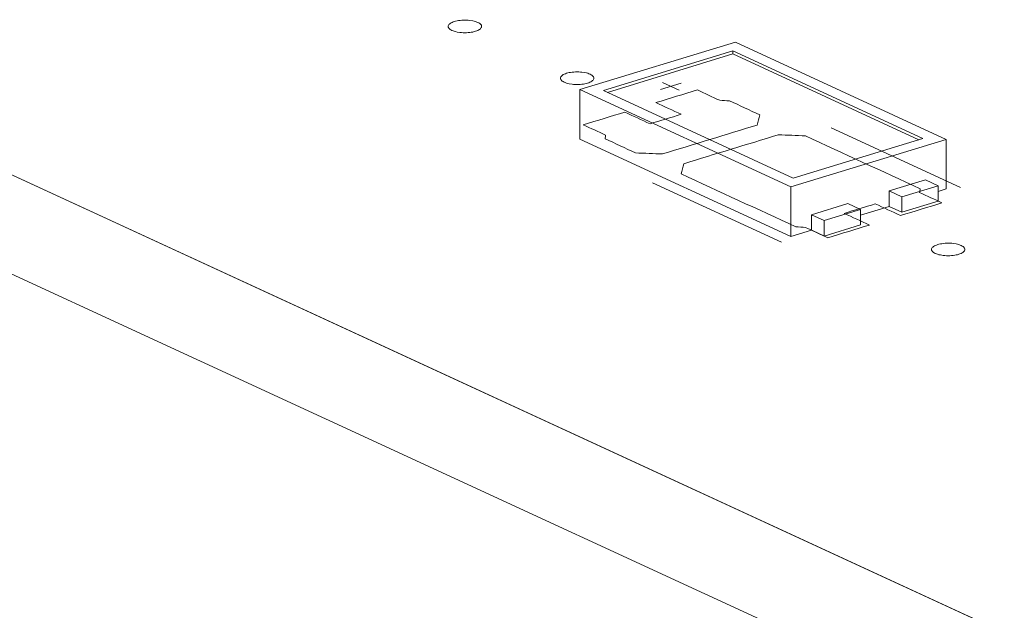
# Model space of a CAD drawing. Header units: inches. Extents: x 513 to 854, y 267 to 501.
# Tile 34 of 214: x 637 to 652, y 305 to 314. Entities that reach past the tile are written whole.
import ezdxf

# ---------------------------------------------------------------- set-up
doc = ezdxf.new("R2010")
doc.units = ezdxf.units.IN
doc.header["$MEASUREMENT"] = 0
doc.layers.add('1', color=7, linetype='Continuous')

# ---------------------------------------------------------------- blocks, each defined once
blk = doc.blocks.new('block 2717')
at = {"layer": '1', "color": 155, "lineweight": 18, "true_color": 0x4c7299}
blk.add_lwpolyline([(645.303, 313.142), (648.459, 311.686)], dxfattribs=at)
blk = doc.blocks.new('block 2718')
at = {"layer": '1', "color": 155, "lineweight": 18, "true_color": 0x4c7299}
blk.add_lwpolyline([(650.786, 312.397), (647.63, 313.853)], dxfattribs=at)
blk = doc.blocks.new('block 2719')
at = {"layer": '1', "color": 155, "lineweight": 18, "true_color": 0x4c7299}
blk.add_lwpolyline([(648.459, 311.686), (650.786, 312.397)], dxfattribs=at)
blk = doc.blocks.new('block 2720')
at = {"layer": '1', "color": 155, "lineweight": 18, "true_color": 0x4c7299}
blk.add_lwpolyline([(647.594, 313.721), (650.434, 312.411)], dxfattribs=at)
blk = doc.blocks.new('block 2721')
at = {"layer": '1', "color": 155, "lineweight": 18, "true_color": 0x4c7299}
blk.add_lwpolyline([(648.495, 311.818), (645.655, 313.129)], dxfattribs=at)
blk = doc.blocks.new('block 2722')
at = {"layer": '1', "color": 155, "lineweight": 18, "true_color": 0x4c7299}
blk.add_lwpolyline([(650.434, 312.411), (648.495, 311.818)], dxfattribs=at)
blk = doc.blocks.new('block 2723')
at = {"layer": '1', "color": 155, "lineweight": 18, "true_color": 0x4c7299}
blk.add_lwpolyline([(645.655, 313.129), (647.594, 313.721)], dxfattribs=at)
blk = doc.blocks.new('block 2724')
at = {"layer": '1', "color": 155, "lineweight": 18, "true_color": 0x4c7299}
blk.add_lwpolyline([(648.959, 311.184), (648.769, 311.271)], dxfattribs=at)
blk = doc.blocks.new('block 2725')
at = {"layer": '1', "color": 155, "lineweight": 18, "true_color": 0x4c7299}
blk.add_lwpolyline([(647.63, 313.853), (645.303, 313.142)], dxfattribs=at)
blk = doc.blocks.new('block 2726')
at = {"layer": '1', "color": 155, "lineweight": 18, "true_color": 0x4c7299}
blk.add_lwpolyline([(649.501, 311.35), (648.959, 311.184)], dxfattribs=at)
blk = doc.blocks.new('block 2727')
at = {"layer": '1', "color": 155, "lineweight": 18, "true_color": 0x4c7299}
blk.add_lwpolyline([(649.312, 311.437), (649.501, 311.35)], dxfattribs=at)
blk = doc.blocks.new('block 2728')
at = {"layer": '1', "color": 155, "lineweight": 18, "true_color": 0x4c7299}
blk.add_lwpolyline([(650.665, 311.705), (650.476, 311.793)], dxfattribs=at)
blk = doc.blocks.new('block 2729')
at = {"layer": '1', "color": 155, "lineweight": 18, "true_color": 0x4c7299}
blk.add_lwpolyline([(650.122, 311.539), (650.665, 311.705)], dxfattribs=at)
blk = doc.blocks.new('block 2730')
at = {"layer": '1', "color": 155, "lineweight": 18, "true_color": 0x4c7299}
blk.add_lwpolyline([(649.933, 311.627), (650.122, 311.539)], dxfattribs=at)
blk = doc.blocks.new('block 3494')
at = {"layer": '1', "color": 155, "lineweight": 18, "true_color": 0x4c7299}
blk.add_lwpolyline([(647.594, 313.675), (647.594, 313.721)], dxfattribs=at)
blk = doc.blocks.new('block 3495')
at = {"layer": '1', "color": 155, "lineweight": 18, "true_color": 0x4c7299}
blk.add_lwpolyline([(648.459, 311.686), (648.459, 310.945)], dxfattribs=at)
blk = doc.blocks.new('block 3496')
at = {"layer": '1', "color": 155, "lineweight": 18, "true_color": 0x4c7299}
blk.add_lwpolyline([(645.303, 313.142), (645.303, 312.401)], dxfattribs=at)
blk = doc.blocks.new('block 3497')
at = {"layer": '1', "color": 155, "lineweight": 18, "true_color": 0x4c7299}
blk.add_lwpolyline([(650.786, 312.397), (650.786, 311.656)], dxfattribs=at)
blk = doc.blocks.new('block 3498')
at = {"layer": '1', "color": 155, "lineweight": 18, "true_color": 0x4c7299}
blk.add_lwpolyline([(645.715, 313.101), (647.594, 313.675)], dxfattribs=at)
blk = doc.blocks.new('block 3499')
at = {"layer": '1', "color": 155, "lineweight": 18, "true_color": 0x4c7299}
blk.add_lwpolyline([(647.594, 313.675), (650.374, 312.392)], dxfattribs=at)
blk = doc.blocks.new('block 3500')
at = {"layer": '1', "color": 155, "lineweight": 18, "true_color": 0x4c7299}
blk.add_lwpolyline([(648.769, 311.271), (648.769, 311.04)], dxfattribs=at)
blk = doc.blocks.new('block 3501')
at = {"layer": '1', "color": 155, "lineweight": 18, "true_color": 0x4c7299}
blk.add_lwpolyline([(649.933, 311.627), (649.933, 311.395)], dxfattribs=at)
blk = doc.blocks.new('block 3502')
at = {"layer": '1', "color": 155, "lineweight": 18, "true_color": 0x4c7299}
blk.add_lwpolyline([(648.769, 311.271), (649.312, 311.437)], dxfattribs=at)
blk = doc.blocks.new('block 3503')
at = {"layer": '1', "color": 155, "lineweight": 18, "true_color": 0x4c7299}
blk.add_lwpolyline([(650.122, 311.539), (650.122, 311.308)], dxfattribs=at)
blk = doc.blocks.new('block 3504')
at = {"layer": '1', "color": 155, "lineweight": 18, "true_color": 0x4c7299}
blk.add_lwpolyline([(650.665, 311.705), (650.665, 311.474)], dxfattribs=at)
blk = doc.blocks.new('block 3505')
at = {"layer": '1', "color": 155, "lineweight": 18, "true_color": 0x4c7299}
blk.add_lwpolyline([(650.476, 311.793), (649.933, 311.627)], dxfattribs=at)
blk = doc.blocks.new('block 3506')
at = {"layer": '1', "color": 155, "lineweight": 18, "true_color": 0x4c7299}
blk.add_lwpolyline([(649.501, 311.35), (649.501, 311.118)], dxfattribs=at)
blk = doc.blocks.new('block 3507')
at = {"layer": '1', "color": 155, "lineweight": 18, "true_color": 0x4c7299}
blk.add_lwpolyline([(648.959, 311.184), (648.959, 310.952)], dxfattribs=at)
blk = doc.blocks.new('block 3508')
at = {"layer": '1', "color": 155, "lineweight": 18, "true_color": 0x4c7299}
blk.add_lwpolyline([(649.501, 311.118), (648.959, 310.952)], dxfattribs=at)
blk = doc.blocks.new('block 3509')
at = {"layer": '1', "color": 155, "lineweight": 18, "true_color": 0x4c7299}
blk.add_lwpolyline([(650.122, 311.308), (650.665, 311.474)], dxfattribs=at)
blk = doc.blocks.new('block 3510')
at = {"layer": '1', "color": 155, "lineweight": 18, "true_color": 0x4c7299}
blk.add_lwpolyline([(649.933, 311.395), (650.122, 311.308)], dxfattribs=at)
blk = doc.blocks.new('block 3511')
at = {"layer": '1', "color": 155, "lineweight": 18, "true_color": 0x4c7299}
blk.add_lwpolyline([(648.959, 310.952), (648.769, 311.04)], dxfattribs=at)
blk = doc.blocks.new('block 3512')
at = {"layer": '1', "color": 155, "lineweight": 18, "true_color": 0x4c7299}
blk.add_lwpolyline([(645.303, 312.401), (648.459, 310.945)], dxfattribs=at)
blk = doc.blocks.new('block 3513')
at = {"layer": '1', "color": 155, "lineweight": 18, "true_color": 0x4c7299}
blk.add_lwpolyline([(648.459, 310.945), (648.769, 311.04)], dxfattribs=at)
blk = doc.blocks.new('block 3514')
at = {"layer": '1', "color": 155, "lineweight": 18, "true_color": 0x4c7299}
blk.add_lwpolyline([(650.665, 311.619), (650.786, 311.656)], dxfattribs=at)
blk = doc.blocks.new('block 3515')
at = {"layer": '1', "color": 155, "lineweight": 18, "true_color": 0x4c7299}
blk.add_lwpolyline([(649.501, 311.263), (649.933, 311.395)], dxfattribs=at)
blk = doc.blocks.new('block 4166')
at = {"layer": '1', "color": 18, "lineweight": 13, "true_color": 0x4c0000}
blk.add_lwpolyline([(686.841, 288.786), (622.594, 318.423)], dxfattribs=at)
blk = doc.blocks.new('block 4178')
at = {"layer": '1', "color": 18, "lineweight": 13, "true_color": 0x4c0000}
blk.add_lwpolyline([(648.32, 310.859), (646.388, 311.75)], dxfattribs=at)
blk = doc.blocks.new('block 4184')
at = {"layer": '1', "color": 18, "lineweight": 13, "true_color": 0x4c0000}
blk.add_lwpolyline([(686.841, 288.786), (622.594, 318.423)], dxfattribs=at)
blk = doc.blocks.new('block 4196')
at = {"layer": '1', "color": 18, "lineweight": 13, "true_color": 0x4c0000}
blk.add_lwpolyline([(648.32, 310.859), (646.388, 311.75)], dxfattribs=at)
blk = doc.blocks.new('block 4255')
at = {"layer": '1', "color": 18, "lineweight": 13, "true_color": 0x4c0000}
blk.add_lwpolyline([(650.998, 311.678), (649.066, 312.569)], dxfattribs=at)
blk = doc.blocks.new('block 4256')
at = {"layer": '1', "color": 18, "lineweight": 13, "true_color": 0x4c0000}
blk.add_lwpolyline([(646.538, 313.248), (646.791, 313.132)], dxfattribs=at)
blk = doc.blocks.new('block 4257')
at = {"layer": '1', "color": 18, "lineweight": 13, "true_color": 0x4c0000}
blk.add_lwpolyline([(646.509, 313.143), (646.819, 313.238)], dxfattribs=at)
blk = doc.blocks.new('block 4274')
at = {"layer": '1', "color": 18, "lineweight": 13, "true_color": 0x4c0000}
blk.add_lwpolyline([(646.538, 313.248), (646.791, 313.132)], dxfattribs=at)
blk = doc.blocks.new('block 4278')
at = {"layer": '1', "color": 18, "lineweight": 13, "true_color": 0x4c0000}
blk.add_lwpolyline([(646.509, 313.143), (646.819, 313.238)], dxfattribs=at)
blk = doc.blocks.new('block 4292')
at = {"layer": '1', "color": 18, "lineweight": 13, "true_color": 0x4c0000}
blk.add_lwpolyline([(650.998, 311.678), (649.066, 312.569)], dxfattribs=at)
blk = doc.blocks.new('block 6600')
at = {"layer": '1', "color": 155, "lineweight": 18, "true_color": 0x4c7299}
blk.add_lwpolyline([(686.841, 288.786), (622.594, 318.423)], dxfattribs=at)
blk = doc.blocks.new('block 6611')
at = {"layer": '1', "color": 155, "lineweight": 18, "true_color": 0x4c7299}
blk.add_lwpolyline([(686.841, 287.303), (622.594, 316.94)], dxfattribs=at)
blk = doc.blocks.new('block 6623')
at = {"layer": '1', "color": 18, "lineweight": 18, "true_color": 0x4c0000}
blk.add_lwpolyline([(684.418, 289.904), (678.359, 292.699), (666.241, 298.289), (642.004, 309.47), (629.885, 315.06), (623.826, 317.855), (623.069, 318.204), (622.69, 318.379), (622.942, 318.529), (623.651, 318.912), (623.715, 319.374), (623.106, 319.785), (622.033, 320.007)], dxfattribs=at)
blk = doc.blocks.new('block 6667')
at = {"layer": '1', "color": 18, "lineweight": 18, "true_color": 0x4c0000}
blk.add_lwpolyline([(643.425, 314.16), (643.444, 314.165), (643.465, 314.17), (643.487, 314.174), (643.511, 314.177), (643.535, 314.179), (643.56, 314.18), (643.61, 314.18), (643.634, 314.179), (643.657, 314.177), (643.701, 314.17), (643.722, 314.165), (643.742, 314.16), (643.76, 314.153), (643.777, 314.146), (643.792, 314.139), (643.805, 314.131), (643.815, 314.122), (643.823, 314.114), (643.829, 314.105), (643.832, 314.096), (643.833, 314.087), (643.832, 314.078), (643.828, 314.069), (643.822, 314.059), (643.814, 314.051), (643.803, 314.042), (643.79, 314.034), (643.775, 314.027), (643.759, 314.02), (643.741, 314.014), (643.722, 314.009), (643.701, 314.004), (643.679, 314), (643.655, 313.997), (643.631, 313.995), (643.606, 313.993), (643.556, 313.994), (643.532, 313.995), (643.509, 313.997), (643.465, 314.004), (643.444, 314.009), (643.424, 314.014), (643.406, 314.021), (643.389, 314.028), (643.374, 314.035), (643.362, 314.043), (643.351, 314.052), (643.343, 314.06), (643.338, 314.069), (643.334, 314.078), (643.333, 314.087), (643.334, 314.096), (643.338, 314.105), (643.344, 314.114), (643.353, 314.123), (643.363, 314.132), (643.376, 314.14), (643.391, 314.147), (643.408, 314.154), (643.425, 314.16)], dxfattribs=at)
blk = doc.blocks.new('block 6738')
at = {"layer": '1', "color": 18, "lineweight": 18, "true_color": 0x4c0000}
blk.add_lwpolyline([(645.103, 313.386), (645.122, 313.391), (645.143, 313.396), (645.165, 313.4), (645.189, 313.403), (645.213, 313.405), (645.238, 313.406), (645.288, 313.406), (645.312, 313.405), (645.335, 313.403), (645.379, 313.396), (645.4, 313.391), (645.42, 313.386), (645.438, 313.379), (645.455, 313.372), (645.47, 313.365), (645.483, 313.357), (645.493, 313.348), (645.501, 313.339), (645.507, 313.331), (645.51, 313.322), (645.511, 313.313), (645.51, 313.304), (645.506, 313.295), (645.5, 313.285), (645.492, 313.277), (645.481, 313.268), (645.468, 313.26), (645.453, 313.253), (645.437, 313.246), (645.419, 313.24), (645.4, 313.235), (645.379, 313.23), (645.357, 313.226), (645.333, 313.223), (645.309, 313.221), (645.284, 313.219), (645.234, 313.22), (645.21, 313.221), (645.187, 313.223), (645.143, 313.23), (645.122, 313.235), (645.102, 313.24), (645.084, 313.247), (645.067, 313.254), (645.052, 313.261), (645.04, 313.269), (645.029, 313.278), (645.021, 313.286), (645.016, 313.295), (645.012, 313.304), (645.011, 313.313), (645.012, 313.322), (645.016, 313.331), (645.022, 313.34), (645.031, 313.349), (645.041, 313.358), (645.054, 313.366), (645.069, 313.373), (645.086, 313.38), (645.103, 313.386)], dxfattribs=at)
blk = doc.blocks.new('block 6739')
at = {"layer": '1', "color": 18, "lineweight": 18, "true_color": 0x4c0000}
blk.add_lwpolyline([(650.658, 310.823), (650.677, 310.829), (650.698, 310.833), (650.72, 310.837), (650.744, 310.84), (650.768, 310.843), (650.793, 310.844), (650.842, 310.844), (650.867, 310.843), (650.89, 310.84), (650.934, 310.833), (650.955, 310.829), (650.975, 310.823), (650.993, 310.817), (651.01, 310.81), (651.025, 310.802), (651.037, 310.794), (651.048, 310.786), (651.056, 310.777), (651.061, 310.768), (651.065, 310.76), (651.066, 310.751), (651.065, 310.741), (651.061, 310.732), (651.055, 310.723), (651.046, 310.714), (651.036, 310.706), (651.023, 310.698), (651.008, 310.69), (650.991, 310.684), (650.974, 310.678), (650.955, 310.672), (650.934, 310.668), (650.912, 310.664), (650.888, 310.661), (650.864, 310.658), (650.839, 310.657), (650.789, 310.657), (650.765, 310.659), (650.742, 310.661), (650.698, 310.668), (650.677, 310.672), (650.657, 310.678), (650.639, 310.684), (650.622, 310.691), (650.607, 310.699), (650.594, 310.707), (650.584, 310.715), (650.576, 310.724), (650.57, 310.733), (650.567, 310.742), (650.566, 310.751), (650.567, 310.76), (650.571, 310.769), (650.577, 310.778), (650.585, 310.787), (650.596, 310.795), (650.609, 310.803), (650.624, 310.811), (650.64, 310.817), (650.658, 310.823)], dxfattribs=at)
blk = doc.blocks.new('block 6740')
at = {"layer": '1', "color": 18, "lineweight": 18, "true_color": 0x4c0000}
blk.add_open_spline([(650.102, 311.258), (650.309, 311.322), (650.515, 311.385), (650.722, 311.448), (650.611, 311.499), (650.499, 311.551), (650.387, 311.602), (650.391, 311.621), (650.394, 311.639), (650.397, 311.657), (649.824, 311.922), (649.252, 312.186), (648.679, 312.45), (648.543, 312.456), (648.408, 312.461), (648.273, 312.466), (647.801, 312.322), (647.329, 312.178), (646.858, 312.034), (646.844, 311.983), (646.831, 311.932), (646.817, 311.881), (647.39, 311.617), (647.963, 311.353), (648.536, 311.089), (648.584, 311.086), (648.633, 311.084), (648.681, 311.081), (648.793, 311.03), (648.904, 310.978), (649.016, 310.927), (649.223, 310.99), (649.429, 311.053), (649.636, 311.116), (649.51, 311.174), (649.384, 311.233), (649.258, 311.291), (649.413, 311.338), (649.568, 311.386), (649.723, 311.433), (649.849, 311.375), (649.975, 311.317), (650.102, 311.258)], degree=3, knots=[0, 0, 0, 0, 1, 1, 1, 2, 2, 2, 3, 3, 3, 4, 4, 4, 5, 5, 5, 6, 6, 6, 7, 7, 7, 8, 8, 8, 9, 9, 9, 10, 10, 10, 11, 11, 11, 12, 12, 12, 13, 13, 13, 14, 14, 14, 14], dxfattribs=at)
blk = doc.blocks.new('block 6741')
at = {"layer": '1', "color": 18, "lineweight": 18, "true_color": 0x4c0000}
blk.add_open_spline([(650.102, 311.258), (650.309, 311.322), (650.515, 311.385), (650.722, 311.448), (650.611, 311.499), (650.499, 311.551), (650.387, 311.602), (650.391, 311.621), (650.394, 311.639), (650.397, 311.657), (649.824, 311.922), (649.252, 312.186), (648.679, 312.45), (648.543, 312.456), (648.408, 312.461), (648.273, 312.466), (647.801, 312.322), (647.329, 312.178), (646.858, 312.034), (646.844, 311.983), (646.831, 311.932), (646.817, 311.881), (647.39, 311.617), (647.963, 311.353), (648.536, 311.089), (648.584, 311.086), (648.633, 311.084), (648.681, 311.081), (648.793, 311.03), (648.904, 310.978), (649.016, 310.927), (649.223, 310.99), (649.429, 311.053), (649.636, 311.116), (649.51, 311.174), (649.384, 311.233), (649.258, 311.291), (649.413, 311.338), (649.568, 311.386), (649.723, 311.433), (649.849, 311.375), (649.975, 311.317), (650.102, 311.258)], degree=3, knots=[0, 0, 0, 0, 1, 1, 1, 2, 2, 2, 3, 3, 3, 4, 4, 4, 5, 5, 5, 6, 6, 6, 7, 7, 7, 8, 8, 8, 9, 9, 9, 10, 10, 10, 11, 11, 11, 12, 12, 12, 13, 13, 13, 14, 14, 14, 14], dxfattribs=at)
blk = doc.blocks.new('block 6742')
at = {"layer": '1', "color": 18, "lineweight": 18, "true_color": 0x4c0000}
blk.add_open_spline([(647.997, 312.764), (647.984, 312.714), (647.97, 312.663), (647.957, 312.612), (647.485, 312.468), (647.014, 312.324), (646.542, 312.18), (646.407, 312.185), (646.271, 312.19), (646.136, 312.196), (645.984, 312.266), (645.832, 312.336), (645.68, 312.406), (645.683, 312.425), (645.686, 312.443), (645.689, 312.461), (645.578, 312.513), (645.466, 312.564), (645.355, 312.616), (645.562, 312.679), (645.768, 312.742), (645.975, 312.805), (646.101, 312.747), (646.228, 312.689), (646.354, 312.63), (646.509, 312.678), (646.664, 312.725), (646.819, 312.773), (646.693, 312.831), (646.567, 312.889), (646.441, 312.947), (646.647, 313.01), (646.854, 313.074), (647.061, 313.137), (647.173, 313.085), (647.284, 313.034), (647.396, 312.982), (647.444, 312.98), (647.493, 312.977), (647.541, 312.975), (647.693, 312.905), (647.845, 312.835), (647.997, 312.764)], degree=3, knots=[0, 0, 0, 0, 1, 1, 1, 2, 2, 2, 3, 3, 3, 4, 4, 4, 5, 5, 5, 6, 6, 6, 7, 7, 7, 8, 8, 8, 9, 9, 9, 10, 10, 10, 11, 11, 11, 12, 12, 12, 13, 13, 13, 14, 14, 14, 14], dxfattribs=at)
blk = doc.blocks.new('block 6743')
at = {"layer": '1', "color": 18, "lineweight": 18, "true_color": 0x4c0000}
blk.add_open_spline([(647.997, 312.764), (647.984, 312.714), (647.97, 312.663), (647.957, 312.612), (647.485, 312.468), (647.014, 312.324), (646.542, 312.18), (646.407, 312.185), (646.271, 312.19), (646.136, 312.196), (645.984, 312.266), (645.832, 312.336), (645.68, 312.406), (645.683, 312.425), (645.686, 312.443), (645.689, 312.461), (645.578, 312.513), (645.466, 312.564), (645.355, 312.616), (645.562, 312.679), (645.768, 312.742), (645.975, 312.805), (646.101, 312.747), (646.228, 312.689), (646.354, 312.63), (646.509, 312.678), (646.664, 312.725), (646.819, 312.773), (646.693, 312.831), (646.567, 312.889), (646.441, 312.947), (646.647, 313.01), (646.854, 313.074), (647.061, 313.137), (647.173, 313.085), (647.284, 313.034), (647.396, 312.982), (647.444, 312.98), (647.493, 312.977), (647.541, 312.975), (647.693, 312.905), (647.845, 312.835), (647.997, 312.764)], degree=3, knots=[0, 0, 0, 0, 1, 1, 1, 2, 2, 2, 3, 3, 3, 4, 4, 4, 5, 5, 5, 6, 6, 6, 7, 7, 7, 8, 8, 8, 9, 9, 9, 10, 10, 10, 11, 11, 11, 12, 12, 12, 13, 13, 13, 14, 14, 14, 14], dxfattribs=at)
blk = doc.blocks.new('block 6781')
at = {"layer": '1', "color": 18, "lineweight": 13, "true_color": 0x4c0000}
blk.add_lwpolyline([(650.658, 310.823), (650.677, 310.829), (650.698, 310.833), (650.72, 310.837), (650.744, 310.84), (650.768, 310.843), (650.793, 310.844), (650.842, 310.844), (650.867, 310.843), (650.89, 310.84), (650.934, 310.833), (650.955, 310.829), (650.975, 310.823), (650.993, 310.817), (651.01, 310.81), (651.025, 310.802), (651.037, 310.794), (651.048, 310.786), (651.056, 310.777), (651.061, 310.768), (651.065, 310.76), (651.066, 310.751), (651.065, 310.741), (651.061, 310.732), (651.055, 310.723), (651.046, 310.714), (651.036, 310.706), (651.023, 310.698), (651.008, 310.69), (650.991, 310.684), (650.974, 310.678), (650.955, 310.672), (650.934, 310.668), (650.912, 310.664), (650.888, 310.661), (650.864, 310.658), (650.839, 310.657), (650.789, 310.657), (650.765, 310.659), (650.742, 310.661), (650.698, 310.668), (650.677, 310.672), (650.657, 310.678), (650.639, 310.684), (650.622, 310.691), (650.607, 310.699), (650.594, 310.707), (650.584, 310.715), (650.576, 310.724), (650.57, 310.733), (650.567, 310.742), (650.566, 310.751), (650.567, 310.76), (650.571, 310.769), (650.577, 310.778), (650.585, 310.787), (650.596, 310.795), (650.609, 310.803), (650.624, 310.811), (650.64, 310.817), (650.658, 310.823)], dxfattribs=at)
blk = doc.blocks.new('block 6803')
at = {"layer": '1', "color": 18, "lineweight": 13, "true_color": 0x4c0000}
blk.add_open_spline([(650.102, 311.258), (650.309, 311.322), (650.515, 311.385), (650.722, 311.448), (650.611, 311.499), (650.499, 311.551), (650.387, 311.602), (650.391, 311.621), (650.394, 311.639), (650.397, 311.657), (649.824, 311.922), (649.252, 312.186), (648.679, 312.45), (648.543, 312.456), (648.408, 312.461), (648.273, 312.466), (647.801, 312.322), (647.329, 312.178), (646.858, 312.034), (646.844, 311.983), (646.831, 311.932), (646.817, 311.881), (647.39, 311.617), (647.963, 311.353), (648.536, 311.089), (648.584, 311.086), (648.633, 311.084), (648.681, 311.081), (648.793, 311.03), (648.904, 310.978), (649.016, 310.927), (649.223, 310.99), (649.429, 311.053), (649.636, 311.116), (649.51, 311.174), (649.384, 311.233), (649.258, 311.291), (649.413, 311.338), (649.568, 311.386), (649.723, 311.433), (649.849, 311.375), (649.975, 311.317), (650.102, 311.258)], degree=3, knots=[0, 0, 0, 0, 1, 1, 1, 2, 2, 2, 3, 3, 3, 4, 4, 4, 5, 5, 5, 6, 6, 6, 7, 7, 7, 8, 8, 8, 9, 9, 9, 10, 10, 10, 11, 11, 11, 12, 12, 12, 13, 13, 13, 14, 14, 14, 14], dxfattribs=at)
blk = doc.blocks.new('block 6827')
at = {"layer": '1', "color": 18, "lineweight": 13, "true_color": 0x4c0000}
blk.add_open_spline([(650.102, 311.258), (650.309, 311.322), (650.515, 311.385), (650.722, 311.448), (650.611, 311.499), (650.499, 311.551), (650.387, 311.602), (650.391, 311.621), (650.394, 311.639), (650.397, 311.657), (649.824, 311.922), (649.252, 312.186), (648.679, 312.45), (648.543, 312.456), (648.408, 312.461), (648.273, 312.466), (647.801, 312.322), (647.329, 312.178), (646.858, 312.034), (646.844, 311.983), (646.831, 311.932), (646.817, 311.881), (647.39, 311.617), (647.963, 311.353), (648.536, 311.089), (648.584, 311.086), (648.633, 311.084), (648.681, 311.081), (648.793, 311.03), (648.904, 310.978), (649.016, 310.927), (649.223, 310.99), (649.429, 311.053), (649.636, 311.116), (649.51, 311.174), (649.384, 311.233), (649.258, 311.291), (649.413, 311.338), (649.568, 311.386), (649.723, 311.433), (649.849, 311.375), (649.975, 311.317), (650.102, 311.258)], degree=3, knots=[0, 0, 0, 0, 1, 1, 1, 2, 2, 2, 3, 3, 3, 4, 4, 4, 5, 5, 5, 6, 6, 6, 7, 7, 7, 8, 8, 8, 9, 9, 9, 10, 10, 10, 11, 11, 11, 12, 12, 12, 13, 13, 13, 14, 14, 14, 14], dxfattribs=at)
blk = doc.blocks.new('block 6838')
at = {"layer": '1', "color": 18, "lineweight": 13, "true_color": 0x4c0000}
blk.add_lwpolyline([(684.418, 289.904), (678.359, 292.699), (666.241, 298.289), (642.004, 309.47), (629.885, 315.06), (623.826, 317.855), (623.069, 318.204), (622.69, 318.379), (622.942, 318.529), (623.651, 318.912), (623.715, 319.374), (623.106, 319.785), (622.033, 320.007)], dxfattribs=at)
blk = doc.blocks.new('block 6847')
at = {"layer": '1', "color": 18, "lineweight": 13, "true_color": 0x4c0000}
blk.add_open_spline([(647.997, 312.764), (647.984, 312.714), (647.97, 312.663), (647.957, 312.612), (647.485, 312.468), (647.014, 312.324), (646.542, 312.18), (646.407, 312.185), (646.271, 312.19), (646.136, 312.196), (645.984, 312.266), (645.832, 312.336), (645.68, 312.406), (645.683, 312.425), (645.686, 312.443), (645.689, 312.461), (645.578, 312.513), (645.466, 312.564), (645.355, 312.616), (645.562, 312.679), (645.768, 312.742), (645.975, 312.805), (646.101, 312.747), (646.228, 312.689), (646.354, 312.63), (646.509, 312.678), (646.664, 312.725), (646.819, 312.773), (646.693, 312.831), (646.567, 312.889), (646.441, 312.947), (646.647, 313.01), (646.854, 313.074), (647.061, 313.137), (647.173, 313.085), (647.284, 313.034), (647.396, 312.982), (647.444, 312.98), (647.493, 312.977), (647.541, 312.975), (647.693, 312.905), (647.845, 312.835), (647.997, 312.764)], degree=3, knots=[0, 0, 0, 0, 1, 1, 1, 2, 2, 2, 3, 3, 3, 4, 4, 4, 5, 5, 5, 6, 6, 6, 7, 7, 7, 8, 8, 8, 9, 9, 9, 10, 10, 10, 11, 11, 11, 12, 12, 12, 13, 13, 13, 14, 14, 14, 14], dxfattribs=at)
blk = doc.blocks.new('block 6851')
at = {"layer": '1', "color": 18, "lineweight": 13, "true_color": 0x4c0000}
blk.add_lwpolyline([(643.425, 314.16), (643.444, 314.165), (643.465, 314.17), (643.487, 314.174), (643.511, 314.177), (643.535, 314.179), (643.56, 314.18), (643.61, 314.18), (643.634, 314.179), (643.657, 314.177), (643.701, 314.17), (643.722, 314.165), (643.742, 314.16), (643.76, 314.153), (643.777, 314.146), (643.792, 314.139), (643.805, 314.131), (643.815, 314.122), (643.823, 314.114), (643.829, 314.105), (643.832, 314.096), (643.833, 314.087), (643.832, 314.078), (643.828, 314.069), (643.822, 314.059), (643.814, 314.051), (643.803, 314.042), (643.79, 314.034), (643.775, 314.027), (643.759, 314.02), (643.741, 314.014), (643.722, 314.009), (643.701, 314.004), (643.679, 314), (643.655, 313.997), (643.631, 313.995), (643.606, 313.993), (643.556, 313.994), (643.532, 313.995), (643.509, 313.997), (643.465, 314.004), (643.444, 314.009), (643.424, 314.014), (643.406, 314.021), (643.389, 314.028), (643.374, 314.035), (643.362, 314.043), (643.351, 314.052), (643.343, 314.06), (643.338, 314.069), (643.334, 314.078), (643.333, 314.087), (643.334, 314.096), (643.338, 314.105), (643.344, 314.114), (643.353, 314.123), (643.363, 314.132), (643.376, 314.14), (643.391, 314.147), (643.408, 314.154), (643.425, 314.16)], dxfattribs=at)
blk = doc.blocks.new('block 6865')
at = {"layer": '1', "color": 18, "lineweight": 13, "true_color": 0x4c0000}
blk.add_open_spline([(647.997, 312.764), (647.984, 312.714), (647.97, 312.663), (647.957, 312.612), (647.485, 312.468), (647.014, 312.324), (646.542, 312.18), (646.407, 312.185), (646.271, 312.19), (646.136, 312.196), (645.984, 312.266), (645.832, 312.336), (645.68, 312.406), (645.683, 312.425), (645.686, 312.443), (645.689, 312.461), (645.578, 312.513), (645.466, 312.564), (645.355, 312.616), (645.562, 312.679), (645.768, 312.742), (645.975, 312.805), (646.101, 312.747), (646.228, 312.689), (646.354, 312.63), (646.509, 312.678), (646.664, 312.725), (646.819, 312.773), (646.693, 312.831), (646.567, 312.889), (646.441, 312.947), (646.647, 313.01), (646.854, 313.074), (647.061, 313.137), (647.173, 313.085), (647.284, 313.034), (647.396, 312.982), (647.444, 312.98), (647.493, 312.977), (647.541, 312.975), (647.693, 312.905), (647.845, 312.835), (647.997, 312.764)], degree=3, knots=[0, 0, 0, 0, 1, 1, 1, 2, 2, 2, 3, 3, 3, 4, 4, 4, 5, 5, 5, 6, 6, 6, 7, 7, 7, 8, 8, 8, 9, 9, 9, 10, 10, 10, 11, 11, 11, 12, 12, 12, 13, 13, 13, 14, 14, 14, 14], dxfattribs=at)
blk = doc.blocks.new('block 6904')
at = {"layer": '1', "color": 18, "lineweight": 13, "true_color": 0x4c0000}
blk.add_lwpolyline([(645.103, 313.386), (645.122, 313.391), (645.143, 313.396), (645.165, 313.4), (645.189, 313.403), (645.213, 313.405), (645.238, 313.406), (645.288, 313.406), (645.312, 313.405), (645.335, 313.403), (645.379, 313.396), (645.4, 313.391), (645.42, 313.386), (645.438, 313.379), (645.455, 313.372), (645.47, 313.365), (645.483, 313.357), (645.493, 313.348), (645.501, 313.339), (645.507, 313.331), (645.51, 313.322), (645.511, 313.313), (645.51, 313.304), (645.506, 313.295), (645.5, 313.285), (645.492, 313.277), (645.481, 313.268), (645.468, 313.26), (645.453, 313.253), (645.437, 313.246), (645.419, 313.24), (645.4, 313.235), (645.379, 313.23), (645.357, 313.226), (645.333, 313.223), (645.309, 313.221), (645.284, 313.219), (645.234, 313.22), (645.21, 313.221), (645.187, 313.223), (645.143, 313.23), (645.122, 313.235), (645.102, 313.24), (645.084, 313.247), (645.067, 313.254), (645.052, 313.261), (645.04, 313.269), (645.029, 313.278), (645.021, 313.286), (645.016, 313.295), (645.012, 313.304), (645.011, 313.313), (645.012, 313.322), (645.016, 313.331), (645.022, 313.34), (645.031, 313.349), (645.041, 313.358), (645.054, 313.366), (645.069, 313.373), (645.086, 313.38), (645.103, 313.386)], dxfattribs=at)

msp = doc.modelspace()

# ---------------------------------------------------------------- block references
at = {"layer": '1'}
for name in ['block 6623', 'block 6838', 'block 4166', 'block 4184', 'block 6600', 'block 6611', 'block 6667', 'block 6851', 'block 2725', 'block 2718', 'block 2723', 'block 2720', 'block 3494', 'block 3498', 'block 3499', 'block 6738', 'block 6904', 'block 4256', 'block 4274', 'block 2717', 'block 3496', 'block 6742', 'block 6743', 'block 6847', 'block 6865', 'block 2721', 'block 4257', 'block 4278', 'block 4255', 'block 4292', 'block 3512', 'block 6740', 'block 6741', 'block 6803', 'block 6827', 'block 2719', 'block 2722', 'block 3497', 'block 3505', 'block 2728', 'block 4178', 'block 4196', 'block 3495', 'block 2730', 'block 3501', 'block 2729', 'block 3504', 'block 3514', 'block 3503', 'block 3502', 'block 2726', 'block 2727', 'block 3515', 'block 3506', 'block 3510', 'block 3509', 'block 2724', 'block 3500', 'block 3507', 'block 3513', 'block 3511', 'block 3508', 'block 6739', 'block 6781']:
    msp.add_blockref(name, (0, 0), dxfattribs=at)

doc.saveas('drawing.dxf')
